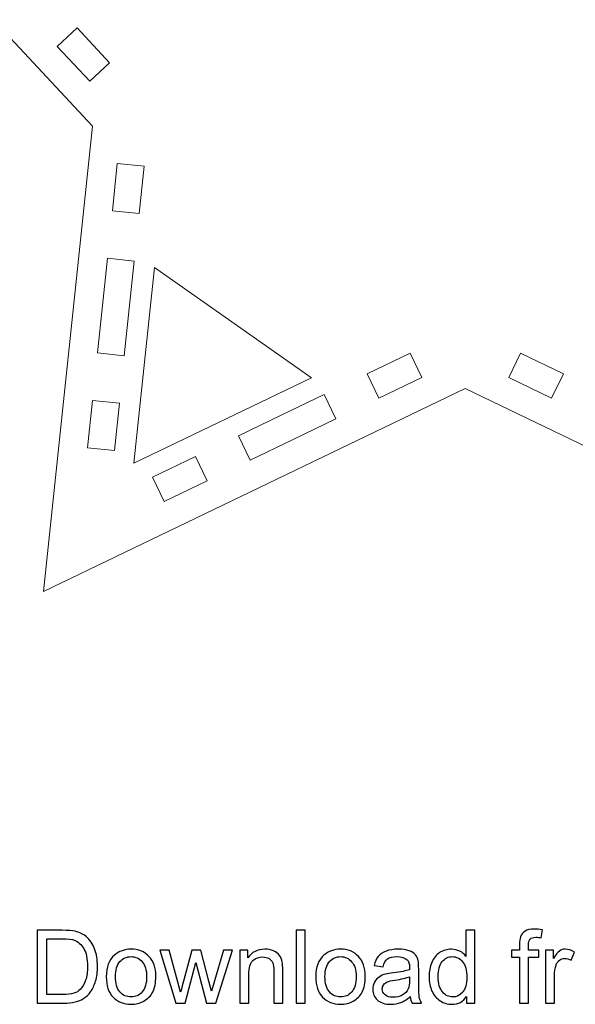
# Model space of a CAD drawing. Header units: millimetres. Extents: x -195 to 206, y -124 to 119.
# Tile 2 of 10: x -78 to -32, y -124 to -42. Entities that reach past the tile are written whole.
import ezdxf

# ---------------------------------------------------------------- set-up
doc = ezdxf.new("R2010")
doc.units = ezdxf.units.MM
doc.header["$MEASUREMENT"] = 0
doc.layers.add('Layer 1', color=7, linetype='Continuous')

msp = doc.modelspace()

# ---------------------------------------------------------------- linework, layer by layer
at = {"layer": 'Layer 1', "color": 1, "lineweight": 5}
for points, knots in [([(16.6629, -22.1364), (16.6629, -22.1364), (-21.582, -14.7024), (-21.582, -14.7024), (-21.582, -14.7024), (-21.582, -14.7024), (-40.8955, 18.7496), (-40.8955, 18.7496), (-40.8955, 18.7496), (-40.8955, 18.7496), (-60.2092, -14.7024), (-60.2092, -14.7024), (-60.2092, -14.7024), (-60.2092, -14.7024), (-98.4538, -22.1364), (-98.4538, -22.1364), (-98.4538, -22.1364), (-98.4538, -22.1364), (-71.8829, -50.6306), (-71.8829, -50.6306), (-71.8829, -50.6306), (-71.8829, -50.6306), (-75.95, -89.3267), (-75.95, -89.3267), (-75.95, -89.3267), (-75.95, -89.3267), (-40.8955, -72.4562), (-40.8955, -72.4562), (-40.8955, -72.4562), (-40.8955, -72.4562), (-5.841, -89.3267), (-5.841, -89.3267), (-5.841, -89.3267), (-5.841, -89.3267), (-9.9079, -50.6306), (-9.9079, -50.6306), (-9.9079, -50.6306), (-9.9079, -50.6306), (16.6629, -22.1364), (16.6629, -22.1364)], [0, 0, 0, 0, 0.0909091, 0.0909091, 0.0909091, 0.0909091, 0.1818182, 0.1818182, 0.1818182, 0.1818182, 0.2727273, 0.2727273, 0.2727273, 0.2727273, 0.3636364, 0.3636364, 0.3636364, 0.3636364, 0.4545455, 0.4545455, 0.4545455, 0.4545455, 0.5454545, 0.5454545, 0.5454545, 0.5454545, 0.6363636, 0.6363636, 0.6363636, 0.6363636, 0.7272727, 0.7272727, 0.7272727, 0.7272727, 0.8181818, 0.8181818, 0.8181818, 0.8181818, 1, 1, 1, 1]), ([(-72.1029, -46.903), (-72.1029, -46.903), (-74.8045, -44.0058), (-74.8045, -44.0058), (-74.8045, -44.0058), (-74.8045, -44.0058), (-73.159, -42.4713), (-73.159, -42.4713), (-73.159, -42.4713), (-73.159, -42.4713), (-70.4574, -45.3685), (-70.4574, -45.3685), (-70.4574, -45.3685), (-70.4574, -45.3685), (-72.1029, -46.903), (-72.1029, -46.903)], [0, 0, 0, 0, 0.2, 0.2, 0.2, 0.2, 0.4, 0.4, 0.4, 0.4, 0.6, 0.6, 0.6, 0.6, 1, 1, 1, 1]), ([(-67.5776, -53.975), (-67.5776, -53.975), (-67.9917, -57.9146), (-67.9917, -57.9146), (-67.9917, -57.9146), (-67.9917, -57.9146), (-70.2294, -57.6794), (-70.2294, -57.6794), (-70.2294, -57.6794), (-70.2294, -57.6794), (-69.8153, -53.7398), (-69.8153, -53.7398), (-69.8153, -53.7398), (-69.8153, -53.7398), (-67.5776, -53.975), (-67.5776, -53.975)], [0, 0, 0, 0, 0.2, 0.2, 0.2, 0.2, 0.4, 0.4, 0.4, 0.4, 0.6, 0.6, 0.6, 0.6, 1, 1, 1, 1]), ([(-69.2339, -69.7336), (-69.2339, -69.7336), (-71.4716, -69.4984), (-71.4716, -69.4984), (-71.4716, -69.4984), (-71.4716, -69.4984), (-71.0575, -65.5588), (-71.0575, -65.5588), (-71.0575, -65.5588), (-71.0575, -65.5588), (-70.6434, -61.6192), (-70.6434, -61.6192), (-70.6434, -61.6192), (-70.6434, -61.6192), (-68.4057, -61.8544), (-68.4057, -61.8544), (-68.4057, -61.8544), (-68.4057, -61.8544), (-68.8198, -65.7941), (-68.8198, -65.7941), (-68.8198, -65.7941), (-68.8198, -65.7941), (-69.2339, -69.7336), (-69.2339, -69.7336)], [0, 0, 0, 0, 0.1428571, 0.1428571, 0.1428571, 0.1428571, 0.2857143, 0.2857143, 0.2857143, 0.2857143, 0.4285714, 0.4285714, 0.4285714, 0.4285714, 0.5714286, 0.5714286, 0.5714286, 0.5714286, 0.7142857, 0.7142857, 0.7142857, 0.7142857, 1, 1, 1, 1]), ([(-66.7333, -62.3839), (-66.7333, -62.3839), (-53.6824, -71.5627), (-53.6824, -71.5627), (-53.6824, -71.5627), (-53.6824, -71.5627), (-68.4448, -78.6676), (-68.4448, -78.6676), (-68.4448, -78.6676), (-68.4448, -78.6676), (-66.7333, -62.3839), (-66.7333, -62.3839)], [0, 0, 0, 0, 0.25, 0.25, 0.25, 0.25, 0.5, 0.5, 0.5, 0.5, 1, 1, 1, 1]), ([(-48.0729, -73.2676), (-48.0729, -73.2676), (-49.0486, -71.2402), (-49.0486, -71.2402), (-49.0486, -71.2402), (-49.0486, -71.2402), (-45.4791, -69.5223), (-45.4791, -69.5223), (-45.4791, -69.5223), (-45.4791, -69.5223), (-44.5034, -71.5497), (-44.5034, -71.5497), (-44.5034, -71.5497), (-44.5034, -71.5497), (-48.0729, -73.2676), (-48.0729, -73.2676)], [0, 0, 0, 0, 0.2, 0.2, 0.2, 0.2, 0.4, 0.4, 0.4, 0.4, 0.6, 0.6, 0.6, 0.6, 1, 1, 1, 1]), ([(-33.7182, -73.2676), (-33.7182, -73.2676), (-37.2877, -71.5497), (-37.2877, -71.5497), (-37.2877, -71.5497), (-37.2877, -71.5497), (-36.312, -69.5223), (-36.312, -69.5223), (-36.312, -69.5223), (-36.312, -69.5223), (-32.7425, -71.2402), (-32.7425, -71.2402), (-32.7425, -71.2402), (-32.7425, -71.2402), (-33.7182, -73.2676), (-33.7182, -73.2676)], [0, 0, 0, 0, 0.2, 0.2, 0.2, 0.2, 0.4, 0.4, 0.4, 0.4, 0.6, 0.6, 0.6, 0.6, 1, 1, 1, 1]), ([(-70.0621, -77.613), (-70.0621, -77.613), (-72.2998, -77.3778), (-72.2998, -77.3778), (-72.2998, -77.3778), (-72.2998, -77.3778), (-71.8857, -73.4382), (-71.8857, -73.4382), (-71.8857, -73.4382), (-71.8857, -73.4382), (-69.648, -73.6734), (-69.648, -73.6734), (-69.648, -73.6734), (-69.648, -73.6734), (-70.0621, -77.613), (-70.0621, -77.613)], [0, 0, 0, 0, 0.2, 0.2, 0.2, 0.2, 0.4, 0.4, 0.4, 0.4, 0.6, 0.6, 0.6, 0.6, 1, 1, 1, 1]), ([(-55.2119, -76.7034), (-55.2119, -76.7034), (-58.7814, -78.4213), (-58.7814, -78.4213), (-58.7814, -78.4213), (-58.7814, -78.4213), (-59.7571, -76.3939), (-59.7571, -76.3939), (-59.7571, -76.3939), (-59.7571, -76.3939), (-56.1876, -74.676), (-56.1876, -74.676), (-56.1876, -74.676), (-56.1876, -74.676), (-52.6181, -72.9581), (-52.6181, -72.9581), (-52.6181, -72.9581), (-52.6181, -72.9581), (-51.6424, -74.9855), (-51.6424, -74.9855), (-51.6424, -74.9855), (-51.6424, -74.9855), (-55.2119, -76.7034), (-55.2119, -76.7034)], [0, 0, 0, 0, 0.1428571, 0.1428571, 0.1428571, 0.1428571, 0.2857143, 0.2857143, 0.2857143, 0.2857143, 0.4285714, 0.4285714, 0.4285714, 0.4285714, 0.5714286, 0.5714286, 0.5714286, 0.5714286, 0.7142857, 0.7142857, 0.7142857, 0.7142857, 1, 1, 1, 1]), ([(-65.9204, -81.857), (-65.9204, -81.857), (-66.8961, -79.8296), (-66.8961, -79.8296), (-66.8961, -79.8296), (-66.8961, -79.8296), (-63.3266, -78.1117), (-63.3266, -78.1117), (-63.3266, -78.1117), (-63.3266, -78.1117), (-62.3509, -80.1391), (-62.3509, -80.1391), (-62.3509, -80.1391), (-62.3509, -80.1391), (-65.9204, -81.857), (-65.9204, -81.857)], [0, 0, 0, 0, 0.2, 0.2, 0.2, 0.2, 0.4, 0.4, 0.4, 0.4, 0.6, 0.6, 0.6, 0.6, 1, 1, 1, 1])]:
    msp.add_open_spline(points, degree=3, knots=knots, dxfattribs=at)
at = {"layer": 'Layer 1', "color": 250}
for points, knots in [([(-76.4757, -123.5553), (-76.4757, -123.5553), (-76.4757, -117.4931), (-76.4757, -117.4931), (-76.4757, -117.4931), (-76.4757, -117.4931), (-74.3872, -117.4931), (-74.3872, -117.4931), (-74.3872, -117.4931), (-73.9159, -117.4931), (-73.5561, -117.5214), (-73.3077, -117.5792), (-73.3077, -117.5792), (-72.9606, -117.6597), (-72.6642, -117.805), (-72.4187, -118.0138), (-72.4187, -118.0138), (-72.0984, -118.2848), (-71.8599, -118.6291), (-71.7019, -119.0496), (-71.7019, -119.0496), (-71.5424, -119.4701), (-71.4634, -119.9513), (-71.4634, -120.4918), (-71.4634, -120.4918), (-71.4634, -120.9518), (-71.517, -121.3596), (-71.6242, -121.7152), (-71.6242, -121.7152), (-71.7315, -122.0708), (-71.8698, -122.3657), (-72.0377, -122.5986), (-72.0377, -122.5986), (-72.207, -122.8314), (-72.3905, -123.0148), (-72.5909, -123.1475), (-72.5909, -123.1475), (-72.7898, -123.2815), (-73.0311, -123.3831), (-73.3134, -123.4523), (-73.3134, -123.4523), (-73.597, -123.5214), (-73.9215, -123.5553), (-74.2884, -123.5553), (-74.2884, -123.5553), (-74.2884, -123.5553), (-76.4757, -123.5553), (-76.4757, -123.5553)], [0, 0, 0, 0, 0.0769231, 0.0769231, 0.0769231, 0.0769231, 0.1538462, 0.1538462, 0.1538462, 0.1538462, 0.2307692, 0.2307692, 0.2307692, 0.2307692, 0.3076923, 0.3076923, 0.3076923, 0.3076923, 0.3846154, 0.3846154, 0.3846154, 0.3846154, 0.4615385, 0.4615385, 0.4615385, 0.4615385, 0.5384615, 0.5384615, 0.5384615, 0.5384615, 0.6153846, 0.6153846, 0.6153846, 0.6153846, 0.6923077, 0.6923077, 0.6923077, 0.6923077, 0.7692308, 0.7692308, 0.7692308, 0.7692308, 0.8461538, 0.8461538, 0.8461538, 0.8461538, 1, 1, 1, 1]), ([(-54.9391, -123.5553), (-54.9391, -123.5553), (-54.9391, -117.4931), (-54.9391, -117.4931), (-54.9391, -117.4931), (-54.9391, -117.4931), (-54.1941, -117.4931), (-54.1941, -117.4931), (-54.1941, -117.4931), (-54.1941, -117.4931), (-54.1941, -123.5553), (-54.1941, -123.5553), (-54.1941, -123.5553), (-54.1941, -123.5553), (-54.9391, -123.5553), (-54.9391, -123.5553)], [0, 0, 0, 0, 0.2, 0.2, 0.2, 0.2, 0.4, 0.4, 0.4, 0.4, 0.6, 0.6, 0.6, 0.6, 1, 1, 1, 1]), ([(-40.7871, -123.5553), (-40.7871, -123.5553), (-40.7871, -122.9979), (-40.7871, -122.9979), (-40.7871, -122.9979), (-41.065, -123.4311), (-41.4743, -123.6484), (-42.0147, -123.6484), (-42.0147, -123.6484), (-42.3647, -123.6484), (-42.6864, -123.5525), (-42.9785, -123.3592), (-42.9785, -123.3592), (-43.272, -123.1672), (-43.4992, -122.8977), (-43.6615, -122.5534), (-43.6615, -122.5534), (-43.8224, -122.2077), (-43.9028, -121.8112), (-43.9028, -121.3624), (-43.9028, -121.3624), (-43.9028, -120.925), (-43.8294, -120.5285), (-43.6841, -120.1714), (-43.6841, -120.1714), (-43.5373, -119.8158), (-43.3186, -119.5421), (-43.0265, -119.353), (-43.0265, -119.353), (-42.7358, -119.1625), (-42.4084, -119.0679), (-42.0486, -119.0679), (-42.0486, -119.0679), (-41.7833, -119.0679), (-41.5476, -119.1244), (-41.3416, -119.2359), (-41.3416, -119.2359), (-41.1356, -119.3474), (-40.9677, -119.4941), (-40.8379, -119.6733), (-40.8379, -119.6733), (-40.8379, -119.6733), (-40.8379, -117.4931), (-40.8379, -117.4931), (-40.8379, -117.4931), (-40.8379, -117.4931), (-40.0928, -117.4931), (-40.0928, -117.4931), (-40.0928, -117.4931), (-40.0928, -117.4931), (-40.0928, -123.5553), (-40.0928, -123.5553), (-40.0928, -123.5553), (-40.0928, -123.5553), (-40.7871, -123.5553), (-40.7871, -123.5553)], [0, 0, 0, 0, 0.0666667, 0.0666667, 0.0666667, 0.0666667, 0.1333333, 0.1333333, 0.1333333, 0.1333333, 0.2, 0.2, 0.2, 0.2, 0.2666667, 0.2666667, 0.2666667, 0.2666667, 0.3333333, 0.3333333, 0.3333333, 0.3333333, 0.4, 0.4, 0.4, 0.4, 0.4666667, 0.4666667, 0.4666667, 0.4666667, 0.5333333, 0.5333333, 0.5333333, 0.5333333, 0.6, 0.6, 0.6, 0.6, 0.6666667, 0.6666667, 0.6666667, 0.6666667, 0.7333333, 0.7333333, 0.7333333, 0.7333333, 0.8, 0.8, 0.8, 0.8, 0.8666667, 0.8666667, 0.8666667, 0.8666667, 1, 1, 1, 1]), ([(-36.3844, -123.5553), (-36.3844, -123.5553), (-36.3844, -119.7368), (-36.3844, -119.7368), (-36.3844, -119.7368), (-36.3844, -119.7368), (-37.0448, -119.7368), (-37.0448, -119.7368), (-37.0448, -119.7368), (-37.0448, -119.7368), (-37.0448, -119.1611), (-37.0448, -119.1611), (-37.0448, -119.1611), (-37.0448, -119.1611), (-36.3844, -119.1611), (-36.3844, -119.1611), (-36.3844, -119.1611), (-36.3844, -119.1611), (-36.3844, -118.6954), (-36.3844, -118.6954), (-36.3844, -118.6954), (-36.3844, -118.4005), (-36.359, -118.1818), (-36.3068, -118.0392), (-36.3068, -118.0392), (-36.2348, -117.8473), (-36.1106, -117.6907), (-35.93, -117.5708), (-35.93, -117.5708), (-35.7508, -117.4508), (-35.4982, -117.3915), (-35.1737, -117.3915), (-35.1737, -117.3915), (-34.9634, -117.3915), (-34.732, -117.4169), (-34.478, -117.4663), (-34.478, -117.4663), (-34.478, -117.4663), (-34.5895, -118.1183), (-34.5895, -118.1183), (-34.5895, -118.1183), (-34.7447, -118.0915), (-34.89, -118.0773), (-35.0283, -118.0773), (-35.0283, -118.0773), (-35.2541, -118.0773), (-35.4135, -118.1253), (-35.5081, -118.2213), (-35.5081, -118.2213), (-35.6012, -118.3172), (-35.6478, -118.4964), (-35.6478, -118.7589), (-35.6478, -118.7589), (-35.6478, -118.7589), (-35.6478, -119.1611), (-35.6478, -119.1611), (-35.6478, -119.1611), (-35.6478, -119.1611), (-34.7927, -119.1611), (-34.7927, -119.1611), (-34.7927, -119.1611), (-34.7927, -119.1611), (-34.7927, -119.7368), (-34.7927, -119.7368), (-34.7927, -119.7368), (-34.7927, -119.7368), (-35.6393, -119.7368), (-35.6393, -119.7368), (-35.6393, -119.7368), (-35.6393, -119.7368), (-35.6393, -123.5553), (-35.6393, -123.5553), (-35.6393, -123.5553), (-35.6393, -123.5553), (-36.3844, -123.5553), (-36.3844, -123.5553)], [0, 0, 0, 0, 0.05, 0.05, 0.05, 0.05, 0.1, 0.1, 0.1, 0.1, 0.15, 0.15, 0.15, 0.15, 0.2, 0.2, 0.2, 0.2, 0.25, 0.25, 0.25, 0.25, 0.3, 0.3, 0.3, 0.3, 0.35, 0.35, 0.35, 0.35, 0.4, 0.4, 0.4, 0.4, 0.45, 0.45, 0.45, 0.45, 0.5, 0.5, 0.5, 0.5, 0.55, 0.55, 0.55, 0.55, 0.6, 0.6, 0.6, 0.6, 0.65, 0.65, 0.65, 0.65, 0.7, 0.7, 0.7, 0.7, 0.75, 0.75, 0.75, 0.75, 0.8, 0.8, 0.8, 0.8, 0.85, 0.85, 0.85, 0.85, 0.9, 0.9, 0.9, 0.9, 1, 1, 1, 1]), ([(-75.6713, -122.8441), (-75.6713, -122.8441), (-74.3787, -122.8441), (-74.3787, -122.8441), (-74.3787, -122.8441), (-73.9794, -122.8441), (-73.6661, -122.8074), (-73.4389, -122.7326), (-73.4389, -122.7326), (-73.2118, -122.6578), (-73.0311, -122.5534), (-72.8957, -122.4179), (-72.8957, -122.4179), (-72.7066, -122.2274), (-72.5584, -121.9706), (-72.4526, -121.6489), (-72.4526, -121.6489), (-72.3467, -121.3271), (-72.2931, -120.9377), (-72.2931, -120.4791), (-72.2931, -120.4791), (-72.2931, -119.8441), (-72.3975, -119.3558), (-72.605, -119.0143), (-72.605, -119.0143), (-72.8124, -118.6728), (-73.065, -118.4442), (-73.3627, -118.3285), (-73.3627, -118.3285), (-73.5772, -118.2453), (-73.923, -118.2043), (-74.3999, -118.2043), (-74.3999, -118.2043), (-74.3999, -118.2043), (-75.6713, -118.2043), (-75.6713, -118.2043), (-75.6713, -118.2043), (-75.6713, -118.2043), (-75.6713, -122.8441), (-75.6713, -122.8441)], [0, 0, 0, 0, 0.0909091, 0.0909091, 0.0909091, 0.0909091, 0.1818182, 0.1818182, 0.1818182, 0.1818182, 0.2727273, 0.2727273, 0.2727273, 0.2727273, 0.3636364, 0.3636364, 0.3636364, 0.3636364, 0.4545455, 0.4545455, 0.4545455, 0.4545455, 0.5454545, 0.5454545, 0.5454545, 0.5454545, 0.6363636, 0.6363636, 0.6363636, 0.6363636, 0.7272727, 0.7272727, 0.7272727, 0.7272727, 0.8181818, 0.8181818, 0.8181818, 0.8181818, 1, 1, 1, 1]), ([(-70.7338, -121.3582), (-70.7338, -120.5468), (-70.508, -119.9457), (-70.0551, -119.5548), (-70.0551, -119.5548), (-69.6783, -119.2302), (-69.2168, -119.0679), (-68.6736, -119.0679), (-68.6736, -119.0679), (-68.071, -119.0679), (-67.5771, -119.2655), (-67.1933, -119.6606), (-67.1933, -119.6606), (-66.8109, -120.0543), (-66.619, -120.6004), (-66.619, -121.2961), (-66.619, -121.2961), (-66.619, -121.8605), (-66.7036, -122.3036), (-66.873, -122.6268), (-66.873, -122.6268), (-67.0423, -122.9499), (-67.2893, -123.2011), (-67.6138, -123.3803), (-67.6138, -123.3803), (-67.937, -123.5595), (-68.2912, -123.6484), (-68.6736, -123.6484), (-68.6736, -123.6484), (-69.2888, -123.6484), (-69.7855, -123.4523), (-70.1651, -123.0586), (-70.1651, -123.0586), (-70.5447, -122.6649), (-70.7338, -122.0976), (-70.7338, -121.3582)], [0, 0, 0, 0, 0.1, 0.1, 0.1, 0.1, 0.2, 0.2, 0.2, 0.2, 0.3, 0.3, 0.3, 0.3, 0.4, 0.4, 0.4, 0.4, 0.5, 0.5, 0.5, 0.5, 0.6, 0.6, 0.6, 0.6, 0.7, 0.7, 0.7, 0.7, 0.8, 0.8, 0.8, 0.8, 1, 1, 1, 1]), ([(-64.9553, -123.5553), (-64.9553, -123.5553), (-66.2831, -119.1611), (-66.2831, -119.1611), (-66.2831, -119.1611), (-66.2831, -119.1611), (-65.5042, -119.1611), (-65.5042, -119.1611), (-65.5042, -119.1611), (-65.5042, -119.1611), (-64.8029, -121.6969), (-64.8029, -121.6969), (-64.8029, -121.6969), (-64.8029, -121.6969), (-64.5545, -122.6409), (-64.5545, -122.6409), (-64.5545, -122.6409), (-64.5446, -122.5943), (-64.4684, -122.2924), (-64.3273, -121.735), (-64.3273, -121.735), (-64.3273, -121.735), (-63.6316, -119.1611), (-63.6316, -119.1611), (-63.6316, -119.1611), (-63.6316, -119.1611), (-62.8682, -119.1611), (-62.8682, -119.1611), (-62.8682, -119.1611), (-62.8682, -119.1611), (-62.2064, -121.7124), (-62.2064, -121.7124), (-62.2064, -121.7124), (-62.2064, -121.7124), (-61.9905, -122.5492), (-61.9905, -122.5492), (-61.9905, -122.5492), (-61.9905, -122.5492), (-61.7379, -121.7011), (-61.7379, -121.7011), (-61.7379, -121.7011), (-61.7379, -121.7011), (-60.9787, -119.1611), (-60.9787, -119.1611), (-60.9787, -119.1611), (-60.9787, -119.1611), (-60.2548, -119.1611), (-60.2548, -119.1611), (-60.2548, -119.1611), (-60.2548, -119.1611), (-61.6335, -123.5553), (-61.6335, -123.5553), (-61.6335, -123.5553), (-61.6335, -123.5553), (-62.404, -123.5553), (-62.404, -123.5553), (-62.404, -123.5553), (-62.404, -123.5553), (-63.1011, -120.9264), (-63.1011, -120.9264), (-63.1011, -120.9264), (-63.1011, -120.9264), (-63.2775, -120.1743), (-63.2775, -120.1743), (-63.2775, -120.1743), (-63.2775, -120.1743), (-64.1665, -123.5553), (-64.1665, -123.5553), (-64.1665, -123.5553), (-64.1665, -123.5553), (-64.9553, -123.5553), (-64.9553, -123.5553)], [0, 0, 0, 0, 0.0526316, 0.0526316, 0.0526316, 0.0526316, 0.1052632, 0.1052632, 0.1052632, 0.1052632, 0.1578947, 0.1578947, 0.1578947, 0.1578947, 0.2105263, 0.2105263, 0.2105263, 0.2105263, 0.2631579, 0.2631579, 0.2631579, 0.2631579, 0.3157895, 0.3157895, 0.3157895, 0.3157895, 0.3684211, 0.3684211, 0.3684211, 0.3684211, 0.4210526, 0.4210526, 0.4210526, 0.4210526, 0.4736842, 0.4736842, 0.4736842, 0.4736842, 0.5263158, 0.5263158, 0.5263158, 0.5263158, 0.5789474, 0.5789474, 0.5789474, 0.5789474, 0.6315789, 0.6315789, 0.6315789, 0.6315789, 0.6842105, 0.6842105, 0.6842105, 0.6842105, 0.7368421, 0.7368421, 0.7368421, 0.7368421, 0.7894737, 0.7894737, 0.7894737, 0.7894737, 0.8421053, 0.8421053, 0.8421053, 0.8421053, 0.8947368, 0.8947368, 0.8947368, 0.8947368, 1, 1, 1, 1]), ([(-59.6311, -123.5553), (-59.6311, -123.5553), (-59.6311, -119.1611), (-59.6311, -119.1611), (-59.6311, -119.1611), (-59.6311, -119.1611), (-58.9622, -119.1611), (-58.9622, -119.1611), (-58.9622, -119.1611), (-58.9622, -119.1611), (-58.9622, -119.7848), (-58.9622, -119.7848), (-58.9622, -119.7848), (-58.6405, -119.3064), (-58.1748, -119.0679), (-57.5666, -119.0679), (-57.5666, -119.0679), (-57.3013, -119.0679), (-57.0586, -119.1159), (-56.8371, -119.2105), (-56.8371, -119.2105), (-56.6155, -119.305), (-56.449, -119.4306), (-56.339, -119.5844), (-56.339, -119.5844), (-56.2289, -119.7382), (-56.1513, -119.9217), (-56.1075, -120.1333), (-56.1075, -120.1333), (-56.0807, -120.2716), (-56.0666, -120.5129), (-56.0666, -120.8572), (-56.0666, -120.8572), (-56.0666, -120.8572), (-56.0666, -123.5553), (-56.0666, -123.5553), (-56.0666, -123.5553), (-56.0666, -123.5553), (-56.8117, -123.5553), (-56.8117, -123.5553), (-56.8117, -123.5553), (-56.8117, -123.5553), (-56.8117, -120.8855), (-56.8117, -120.8855), (-56.8117, -120.8855), (-56.8117, -120.5821), (-56.8399, -120.3549), (-56.8978, -120.2053), (-56.8978, -120.2053), (-56.9556, -120.0557), (-57.0586, -119.9358), (-57.2054, -119.8455), (-57.2054, -119.8455), (-57.3521, -119.7566), (-57.5257, -119.7114), (-57.7233, -119.7114), (-57.7233, -119.7114), (-58.0394, -119.7114), (-58.3117, -119.8116), (-58.5417, -120.0134), (-58.5417, -120.0134), (-58.7717, -120.2138), (-58.886, -120.5962), (-58.886, -121.1578), (-58.886, -121.1578), (-58.886, -121.1578), (-58.886, -123.5553), (-58.886, -123.5553), (-58.886, -123.5553), (-58.886, -123.5553), (-59.6311, -123.5553), (-59.6311, -123.5553)], [0, 0, 0, 0, 0.0526316, 0.0526316, 0.0526316, 0.0526316, 0.1052632, 0.1052632, 0.1052632, 0.1052632, 0.1578947, 0.1578947, 0.1578947, 0.1578947, 0.2105263, 0.2105263, 0.2105263, 0.2105263, 0.2631579, 0.2631579, 0.2631579, 0.2631579, 0.3157895, 0.3157895, 0.3157895, 0.3157895, 0.3684211, 0.3684211, 0.3684211, 0.3684211, 0.4210526, 0.4210526, 0.4210526, 0.4210526, 0.4736842, 0.4736842, 0.4736842, 0.4736842, 0.5263158, 0.5263158, 0.5263158, 0.5263158, 0.5789474, 0.5789474, 0.5789474, 0.5789474, 0.6315789, 0.6315789, 0.6315789, 0.6315789, 0.6842105, 0.6842105, 0.6842105, 0.6842105, 0.7368421, 0.7368421, 0.7368421, 0.7368421, 0.7894737, 0.7894737, 0.7894737, 0.7894737, 0.8421053, 0.8421053, 0.8421053, 0.8421053, 0.8947368, 0.8947368, 0.8947368, 0.8947368, 1, 1, 1, 1]), ([(-53.3206, -121.3582), (-53.3206, -120.5468), (-53.0948, -119.9457), (-52.6419, -119.5548), (-52.6419, -119.5548), (-52.2651, -119.2302), (-51.8036, -119.0679), (-51.2604, -119.0679), (-51.2604, -119.0679), (-50.6578, -119.0679), (-50.1639, -119.2655), (-49.7801, -119.6606), (-49.7801, -119.6606), (-49.3977, -120.0543), (-49.2058, -120.6004), (-49.2058, -121.2961), (-49.2058, -121.2961), (-49.2058, -121.8605), (-49.2904, -122.3036), (-49.4598, -122.6268), (-49.4598, -122.6268), (-49.6291, -122.9499), (-49.8761, -123.2011), (-50.2006, -123.3803), (-50.2006, -123.3803), (-50.5238, -123.5595), (-50.878, -123.6484), (-51.2604, -123.6484), (-51.2604, -123.6484), (-51.8756, -123.6484), (-52.3723, -123.4523), (-52.7519, -123.0586), (-52.7519, -123.0586), (-53.1315, -122.6649), (-53.3206, -122.0976), (-53.3206, -121.3582)], [0, 0, 0, 0, 0.1, 0.1, 0.1, 0.1, 0.2, 0.2, 0.2, 0.2, 0.3, 0.3, 0.3, 0.3, 0.4, 0.4, 0.4, 0.4, 0.5, 0.5, 0.5, 0.5, 0.6, 0.6, 0.6, 0.6, 0.7, 0.7, 0.7, 0.7, 0.8, 0.8, 0.8, 0.8, 1, 1, 1, 1]), ([(-45.4621, -123.005), (-45.7387, -123.2406), (-46.0054, -123.4057), (-46.2608, -123.5031), (-46.2608, -123.5031), (-46.5162, -123.6005), (-46.7899, -123.6484), (-47.0835, -123.6484), (-47.0835, -123.6484), (-47.5661, -123.6484), (-47.9372, -123.5313), (-48.1968, -123.2957), (-48.1968, -123.2957), (-48.4565, -123.0614), (-48.5863, -122.7608), (-48.5863, -122.3954), (-48.5863, -122.3954), (-48.5863, -122.1809), (-48.5369, -121.9847), (-48.4395, -121.8069), (-48.4395, -121.8069), (-48.3408, -121.6291), (-48.2124, -121.488), (-48.0543, -121.3808), (-48.0543, -121.3808), (-47.8949, -121.2735), (-47.7171, -121.1917), (-47.5181, -121.1366), (-47.5181, -121.1366), (-47.3713, -121.0985), (-47.1498, -121.0619), (-46.8549, -121.0252), (-46.8549, -121.0252), (-46.2537, -120.9546), (-45.8092, -120.8685), (-45.5256, -120.7698), (-45.5256, -120.7698), (-45.5228, -120.6682), (-45.5214, -120.6032), (-45.5214, -120.5764), (-45.5214, -120.5764), (-45.5214, -120.2745), (-45.5919, -120.0614), (-45.733, -119.9372), (-45.733, -119.9372), (-45.9235, -119.7693), (-46.2072, -119.686), (-46.5825, -119.686), (-46.5825, -119.686), (-46.9339, -119.686), (-47.1935, -119.7481), (-47.36, -119.8709), (-47.36, -119.8709), (-47.528, -119.9936), (-47.6507, -120.211), (-47.7312, -120.5242), (-47.7312, -120.5242), (-47.7312, -120.5242), (-48.4593, -120.4226), (-48.4593, -120.4226), (-48.4593, -120.4226), (-48.393, -120.1108), (-48.2843, -119.8582), (-48.1319, -119.6663), (-48.1319, -119.6663), (-47.9795, -119.4744), (-47.7594, -119.3276), (-47.4715, -119.2232), (-47.4715, -119.2232), (-47.1851, -119.1202), (-46.8506, -119.0679), (-46.4724, -119.0679), (-46.4724, -119.0679), (-46.0971, -119.0679), (-45.7909, -119.1117), (-45.5552, -119.2006), (-45.5552, -119.2006), (-45.321, -119.2895), (-45.1474, -119.3996), (-45.0373, -119.5336), (-45.0373, -119.5336), (-44.9273, -119.6677), (-44.8497, -119.837), (-44.8045, -120.0416), (-44.8045, -120.0416), (-44.7805, -120.1686), (-44.7678, -120.3972), (-44.7678, -120.726), (-44.7678, -120.726), (-44.7678, -120.726), (-44.7678, -121.7138), (-44.7678, -121.7138), (-44.7678, -121.7138), (-44.7678, -122.4038), (-44.7523, -122.8399), (-44.7213, -123.0247), (-44.7213, -123.0247), (-44.6916, -123.2096), (-44.6295, -123.386), (-44.5392, -123.5553), (-44.5392, -123.5553), (-44.5392, -123.5553), (-45.3182, -123.5553), (-45.3182, -123.5553), (-45.3182, -123.5553), (-45.3929, -123.3987), (-45.4409, -123.2152), (-45.4621, -123.005)], [0, 0, 0, 0, 0.0357143, 0.0357143, 0.0357143, 0.0357143, 0.0714286, 0.0714286, 0.0714286, 0.0714286, 0.1071429, 0.1071429, 0.1071429, 0.1071429, 0.1428571, 0.1428571, 0.1428571, 0.1428571, 0.1785714, 0.1785714, 0.1785714, 0.1785714, 0.2142857, 0.2142857, 0.2142857, 0.2142857, 0.25, 0.25, 0.25, 0.25, 0.2857143, 0.2857143, 0.2857143, 0.2857143, 0.3214286, 0.3214286, 0.3214286, 0.3214286, 0.3571429, 0.3571429, 0.3571429, 0.3571429, 0.3928571, 0.3928571, 0.3928571, 0.3928571, 0.4285714, 0.4285714, 0.4285714, 0.4285714, 0.4642857, 0.4642857, 0.4642857, 0.4642857, 0.5, 0.5, 0.5, 0.5, 0.5357143, 0.5357143, 0.5357143, 0.5357143, 0.5714286, 0.5714286, 0.5714286, 0.5714286, 0.6071429, 0.6071429, 0.6071429, 0.6071429, 0.6428571, 0.6428571, 0.6428571, 0.6428571, 0.6785714, 0.6785714, 0.6785714, 0.6785714, 0.7142857, 0.7142857, 0.7142857, 0.7142857, 0.75, 0.75, 0.75, 0.75, 0.7857143, 0.7857143, 0.7857143, 0.7857143, 0.8214286, 0.8214286, 0.8214286, 0.8214286, 0.8571429, 0.8571429, 0.8571429, 0.8571429, 0.8928571, 0.8928571, 0.8928571, 0.8928571, 0.9285714, 0.9285714, 0.9285714, 0.9285714, 1, 1, 1, 1]), ([(-34.2184, -123.5553), (-34.2184, -123.5553), (-34.2184, -119.1611), (-34.2184, -119.1611), (-34.2184, -119.1611), (-34.2184, -119.1611), (-33.5495, -119.1611), (-33.5495, -119.1611), (-33.5495, -119.1611), (-33.5495, -119.1611), (-33.5495, -119.8342), (-33.5495, -119.8342), (-33.5495, -119.8342), (-33.3788, -119.5223), (-33.2207, -119.3163), (-33.0754, -119.2175), (-33.0754, -119.2175), (-32.93, -119.1173), (-32.7706, -119.0679), (-32.597, -119.0679), (-32.597, -119.0679), (-32.3458, -119.0679), (-32.0904, -119.147), (-31.8308, -119.3036), (-31.8308, -119.3036), (-31.8308, -119.3036), (-32.096, -119.9908), (-32.096, -119.9908), (-32.096, -119.9908), (-32.2767, -119.8892), (-32.4573, -119.8384), (-32.6379, -119.8384), (-32.6379, -119.8384), (-32.8002, -119.8384), (-32.9455, -119.8878), (-33.0739, -119.9852), (-33.0739, -119.9852), (-33.2024, -120.0825), (-33.2941, -120.218), (-33.3491, -120.3916), (-33.3491, -120.3916), (-33.4324, -120.6555), (-33.4733, -120.9447), (-33.4733, -121.2594), (-33.4733, -121.2594), (-33.4733, -121.2594), (-33.4733, -123.5553), (-33.4733, -123.5553), (-33.4733, -123.5553), (-33.4733, -123.5553), (-34.2184, -123.5553), (-34.2184, -123.5553)], [0, 0, 0, 0, 0.0714286, 0.0714286, 0.0714286, 0.0714286, 0.1428571, 0.1428571, 0.1428571, 0.1428571, 0.2142857, 0.2142857, 0.2142857, 0.2142857, 0.2857143, 0.2857143, 0.2857143, 0.2857143, 0.3571429, 0.3571429, 0.3571429, 0.3571429, 0.4285714, 0.4285714, 0.4285714, 0.4285714, 0.5, 0.5, 0.5, 0.5, 0.5714286, 0.5714286, 0.5714286, 0.5714286, 0.6428571, 0.6428571, 0.6428571, 0.6428571, 0.7142857, 0.7142857, 0.7142857, 0.7142857, 0.7857143, 0.7857143, 0.7857143, 0.7857143, 0.8571429, 0.8571429, 0.8571429, 0.8571429, 1, 1, 1, 1]), ([(-69.9718, -121.3596), (-69.9718, -121.9212), (-69.849, -122.3417), (-69.6035, -122.6197), (-69.6035, -122.6197), (-69.3565, -122.8991), (-69.0475, -123.0388), (-68.6736, -123.0388), (-68.6736, -123.0388), (-68.3039, -123.0388), (-67.9962, -122.8991), (-67.7493, -122.6183), (-67.7493, -122.6183), (-67.5038, -122.3375), (-67.381, -121.9099), (-67.381, -121.3356), (-67.381, -121.3356), (-67.381, -120.7937), (-67.5052, -120.3831), (-67.7521, -120.1051), (-67.7521, -120.1051), (-67.9991, -119.8257), (-68.3067, -119.686), (-68.6736, -119.686), (-68.6736, -119.686), (-69.0475, -119.686), (-69.3565, -119.8243), (-69.6035, -120.1023), (-69.6035, -120.1023), (-69.849, -120.3803), (-69.9718, -120.7994), (-69.9718, -121.3596)], [0, 0, 0, 0, 0.1111111, 0.1111111, 0.1111111, 0.1111111, 0.2222222, 0.2222222, 0.2222222, 0.2222222, 0.3333333, 0.3333333, 0.3333333, 0.3333333, 0.4444444, 0.4444444, 0.4444444, 0.4444444, 0.5555556, 0.5555556, 0.5555556, 0.5555556, 0.6666667, 0.6666667, 0.6666667, 0.6666667, 0.7777778, 0.7777778, 0.7777778, 0.7777778, 1, 1, 1, 1]), ([(-52.5586, -121.3596), (-52.5586, -121.9212), (-52.4358, -122.3417), (-52.1903, -122.6197), (-52.1903, -122.6197), (-51.9433, -122.8991), (-51.6343, -123.0388), (-51.2604, -123.0388), (-51.2604, -123.0388), (-50.8907, -123.0388), (-50.583, -122.8991), (-50.3361, -122.6183), (-50.3361, -122.6183), (-50.0906, -122.3375), (-49.9678, -121.9099), (-49.9678, -121.3356), (-49.9678, -121.3356), (-49.9678, -120.7937), (-50.092, -120.3831), (-50.3389, -120.1051), (-50.3389, -120.1051), (-50.5859, -119.8257), (-50.8935, -119.686), (-51.2604, -119.686), (-51.2604, -119.686), (-51.6343, -119.686), (-51.9433, -119.8243), (-52.1903, -120.1023), (-52.1903, -120.1023), (-52.4358, -120.3803), (-52.5586, -120.7994), (-52.5586, -121.3596)], [0, 0, 0, 0, 0.1111111, 0.1111111, 0.1111111, 0.1111111, 0.2222222, 0.2222222, 0.2222222, 0.2222222, 0.3333333, 0.3333333, 0.3333333, 0.3333333, 0.4444444, 0.4444444, 0.4444444, 0.4444444, 0.5555556, 0.5555556, 0.5555556, 0.5555556, 0.6666667, 0.6666667, 0.6666667, 0.6666667, 0.7777778, 0.7777778, 0.7777778, 0.7777778, 1, 1, 1, 1]), ([(-43.1408, -121.3638), (-43.1408, -121.9255), (-43.0223, -122.3446), (-42.7838, -122.6226), (-42.7838, -122.6226), (-42.5467, -122.9005), (-42.2659, -123.0388), (-41.9428, -123.0388), (-41.9428, -123.0388), (-41.6168, -123.0388), (-41.3402, -122.9062), (-41.1116, -122.6409), (-41.1116, -122.6409), (-40.8844, -122.3756), (-40.7701, -121.9706), (-40.7701, -121.4259), (-40.7701, -121.4259), (-40.7701, -120.8276), (-40.8858, -120.3873), (-41.1187, -120.1065), (-41.1187, -120.1065), (-41.3501, -119.8257), (-41.6365, -119.686), (-41.9766, -119.686), (-41.9766, -119.686), (-42.3082, -119.686), (-42.5848, -119.8201), (-42.8078, -120.0896), (-42.8078, -120.0896), (-43.0293, -120.3591), (-43.1408, -120.7839), (-43.1408, -121.3638)], [0, 0, 0, 0, 0.1111111, 0.1111111, 0.1111111, 0.1111111, 0.2222222, 0.2222222, 0.2222222, 0.2222222, 0.3333333, 0.3333333, 0.3333333, 0.3333333, 0.4444444, 0.4444444, 0.4444444, 0.4444444, 0.5555556, 0.5555556, 0.5555556, 0.5555556, 0.6666667, 0.6666667, 0.6666667, 0.6666667, 0.7777778, 0.7777778, 0.7777778, 0.7777778, 1, 1, 1, 1]), ([(-45.5214, -121.354), (-45.7923, -121.464), (-46.1987, -121.5572), (-46.7406, -121.6334), (-46.7406, -121.6334), (-47.0482, -121.6771), (-47.2655, -121.7265), (-47.3925, -121.7815), (-47.3925, -121.7815), (-47.5195, -121.8366), (-47.6169, -121.917), (-47.686, -122.0214), (-47.686, -122.0214), (-47.7552, -122.1272), (-47.7904, -122.2444), (-47.7904, -122.3742), (-47.7904, -122.3742), (-47.7904, -122.5703), (-47.7156, -122.7354), (-47.5647, -122.8667), (-47.5647, -122.8667), (-47.4137, -122.9979), (-47.1935, -123.0642), (-46.9042, -123.0642), (-46.9042, -123.0642), (-46.6178, -123.0642), (-46.3624, -123.0021), (-46.138, -122.8766), (-46.138, -122.8766), (-45.9151, -122.7524), (-45.75, -122.5816), (-45.6455, -122.3657), (-45.6455, -122.3657), (-45.5651, -122.1978), (-45.5256, -121.9509), (-45.5256, -121.6249), (-45.5256, -121.6249), (-45.5256, -121.6249), (-45.5214, -121.354), (-45.5214, -121.354)], [0, 0, 0, 0, 0.0909091, 0.0909091, 0.0909091, 0.0909091, 0.1818182, 0.1818182, 0.1818182, 0.1818182, 0.2727273, 0.2727273, 0.2727273, 0.2727273, 0.3636364, 0.3636364, 0.3636364, 0.3636364, 0.4545455, 0.4545455, 0.4545455, 0.4545455, 0.5454545, 0.5454545, 0.5454545, 0.5454545, 0.6363636, 0.6363636, 0.6363636, 0.6363636, 0.7272727, 0.7272727, 0.7272727, 0.7272727, 0.8181818, 0.8181818, 0.8181818, 0.8181818, 1, 1, 1, 1])]:
    msp.add_open_spline(points, degree=3, knots=knots, dxfattribs=at)

doc.saveas('drawing.dxf')
